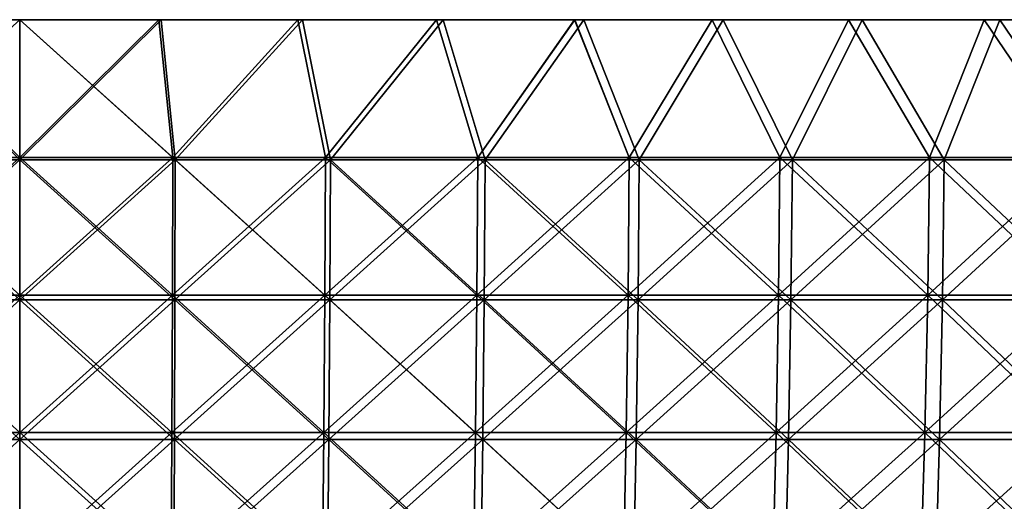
# Model space of a CAD drawing. Header units: millimetres. Extents: x -125 to 125, y 3898 to 4025.
# Tile 247 of 256: x 0 to 31, y 4010 to 4025. Entities that reach past the tile are written whole.
import ezdxf

# ---------------------------------------------------------------- set-up
doc = ezdxf.new("R2010")
doc.units = ezdxf.units.MM
doc.header["$LTSCALE"] = 2.2935
for name, color, linetype in [('1', 7, 'CONTINUOUS'), ('2', 7, 'CONTINUOUS'), ('3', 7, 'CONTINUOUS'), ('4', 7, 'CONTINUOUS'), ('5', 7, 'CONTINUOUS')]:
    doc.layers.add(name, color=color, linetype=linetype)

msp = doc.modelspace()

# ---------------------------------------------------------------- linework, layer by layer
at = {"layer": '1', "color": 36, "linetype": 'Continuous', "true_color": 0x833d1e}
for points in [[(-17.789, 4025, -123.728), (-22.194, 4025, -123.014), (17.789, 4025, -123.728), (-17.789, 4025, -123.728)], [(-22.194, 4025, -123.014), (0, 4025, -123.014), (17.789, 4025, -123.728), (-22.194, 4025, -123.014)], [(0, 4025, -123), (-22.194, 4025, -123.014), (-4.39, 4025, -122.922), (0, 4025, -123)], [(-22.194, 4025, -123.014), (0, 4025, -123), (0, 4025, -123.014), (-22.194, 4025, -123.014)], [(-13.362, 4025, -124.284), (-17.789, 4025, -123.728), (13.362, 4025, -124.284), (-13.362, 4025, -124.284)], [(13.362, 4025, -124.284), (-17.789, 4025, -123.728), (17.789, 4025, -123.728), (13.362, 4025, -124.284)], [(17.789, 4025, 123.728), (22.194, 4025, 123.014), (-17.789, 4025, 123.728), (17.789, 4025, 123.728)], [(22.194, 4025, 123.014), (0, 4025, 123.014), (-17.789, 4025, 123.728), (22.194, 4025, 123.014)], [(-13.362, 4025, 124.284), (17.789, 4025, 123.728), (-17.789, 4025, 123.728), (-13.362, 4025, 124.284)], [(-8.917, 4025, -124.682), (-13.362, 4025, -124.284), (8.917, 4025, -124.682), (-8.917, 4025, -124.682)], [(8.917, 4025, -124.682), (-13.362, 4025, -124.284), (13.362, 4025, -124.284), (8.917, 4025, -124.682)], [(13.362, 4025, 124.284), (17.789, 4025, 123.728), (-13.362, 4025, 124.284), (13.362, 4025, 124.284)], [(-8.917, 4025, 124.682), (13.362, 4025, 124.284), (-13.362, 4025, 124.284), (-8.917, 4025, 124.682)], [(-4.462, 4025, -124.92), (-8.917, 4025, -124.682), (4.462, 4025, -124.92), (-4.462, 4025, -124.92)], [(4.462, 4025, -124.92), (-8.917, 4025, -124.682), (8.917, 4025, -124.682), (4.462, 4025, -124.92)], [(8.917, 4025, 124.682), (13.362, 4025, 124.284), (-8.917, 4025, 124.682), (8.917, 4025, 124.682)], [(-4.462, 4025, 124.92), (8.917, 4025, 124.682), (-8.917, 4025, 124.682), (-4.462, 4025, 124.92)], [(0, 4025, -125), (-4.462, 4025, -124.92), (4.462, 4025, -124.92), (0, 4025, -125)], [(4.462, 4025, 124.92), (8.917, 4025, 124.682), (-4.462, 4025, 124.92), (4.462, 4025, 124.92)], [(0, 4025, 125), (4.462, 4025, 124.92), (-4.462, 4025, 124.92), (0, 4025, 125)], [(22.194, 4025, -123.014), (0, 4025, -123.014), (0, 4025, -123), (22.194, 4025, -123.014)], [(4.39, 4025, -122.922), (22.194, 4025, -123.014), (0, 4025, -123), (4.39, 4025, -122.922)], [(0, 4025, 123), (22.194, 4025, 123.014), (4.39, 4025, 122.922), (0, 4025, 123)], [(22.194, 4025, -123.014), (17.789, 4025, -123.728), (0, 4025, -123.014), (22.194, 4025, -123.014)], [(22.194, 4025, 123.014), (0, 4025, 123), (0, 4025, 123.014), (22.194, 4025, 123.014)], [(8.775, 4025, -122.687), (22.194, 4025, -123.014), (4.39, 4025, -122.922), (8.775, 4025, -122.687)], [(22.194, 4025, 123.014), (26.571, 4025, 122.143), (4.39, 4025, 122.922), (22.194, 4025, 123.014)], [(4.39, 4025, 122.922), (26.571, 4025, 122.143), (8.774, 4025, 122.687), (4.39, 4025, 122.922)], [(8.774, 4025, 122.687), (26.571, 4025, 122.143), (13.148, 4025, 122.295), (8.774, 4025, 122.687)], [(13.148, 4025, -122.295), (22.194, 4025, -123.014), (8.775, 4025, -122.687), (13.148, 4025, -122.295)], [(26.571, 4025, -122.143), (22.194, 4025, -123.014), (13.148, 4025, -122.295), (26.571, 4025, -122.143)], [(17.504, 4025, -121.748), (26.571, 4025, -122.143), (13.148, 4025, -122.295), (17.504, 4025, -121.748)], [(13.148, 4025, 122.295), (26.571, 4025, 122.143), (17.505, 4025, 121.748), (13.148, 4025, 122.295)], [(30.913, 4025, -121.117), (26.571, 4025, -122.143), (17.504, 4025, -121.748), (30.913, 4025, -121.117)], [(21.838, 4025, -121.046), (30.913, 4025, -121.117), (17.504, 4025, -121.748), (21.838, 4025, -121.046)], [(26.571, 4025, 122.143), (30.913, 4025, 121.117), (17.505, 4025, 121.748), (26.571, 4025, 122.143)], [(17.505, 4025, 121.748), (30.913, 4025, 121.117), (21.84, 4025, 121.046), (17.505, 4025, 121.748)], [(26.146, 4025, -120.189), (30.913, 4025, -121.117), (21.838, 4025, -121.046), (26.146, 4025, -120.189)], [(30.913, 4025, 121.117), (35.217, 4025, 119.937), (21.84, 4025, 121.046), (30.913, 4025, 121.117)], [(21.84, 4025, 121.046), (35.217, 4025, 119.937), (26.146, 4025, 120.189), (21.84, 4025, 121.046)], [(35.217, 4025, -119.937), (30.913, 4025, -121.117), (26.146, 4025, -120.189), (35.217, 4025, -119.937)], [(30.419, 4025, -119.179), (35.217, 4025, -119.937), (26.146, 4025, -120.189), (30.419, 4025, -119.179)], [(26.146, 4025, 120.189), (35.217, 4025, 119.937), (30.419, 4025, 119.179), (26.146, 4025, 120.189)], [(39.475, 4025, -118.603), (35.217, 4025, -119.937), (30.419, 4025, -119.179), (39.475, 4025, -118.603)], [(34.654, 4025, -118.017), (39.475, 4025, -118.603), (30.419, 4025, -119.179), (34.654, 4025, -118.017)], [(35.217, 4025, 119.937), (39.475, 4025, 118.603), (30.419, 4025, 119.179), (35.217, 4025, 119.937)], [(30.419, 4025, 119.179), (39.475, 4025, 118.603), (34.653, 4025, 118.018), (30.419, 4025, 119.179)]]:
    msp.add_3dface(points, dxfattribs=at)
at = {"layer": '2', "color": 36, "linetype": 'Continuous', "true_color": 0x833d1e}
for points in [[(-4.462, 4025, 124.92), (-4.904, 4020.586, 124.826), (0, 4020.586, 124.922), (-4.462, 4025, 124.92)], [(0, 4025, 125), (-4.462, 4025, 124.92), (0, 4020.586, 124.922), (0, 4025, 125)], [(4.462, 4025, 124.92), (0, 4025, 125), (4.904, 4020.586, 124.826), (4.462, 4025, 124.92)], [(0, 4025, 125), (0, 4020.586, 124.922), (4.904, 4020.586, 124.826), (0, 4025, 125)], [(8.917, 4025, 124.682), (4.462, 4025, 124.92), (4.904, 4020.586, 124.826), (8.917, 4025, 124.682)], [(8.917, 4025, 124.682), (4.904, 4020.586, 124.826), (9.801, 4020.586, 124.537), (8.917, 4025, 124.682)], [(13.362, 4025, 124.284), (8.917, 4025, 124.682), (9.801, 4020.586, 124.537), (13.362, 4025, 124.284)], [(13.362, 4025, 124.284), (9.801, 4020.586, 124.537), (14.683, 4020.586, 124.056), (13.362, 4025, 124.284)], [(17.789, 4025, 123.728), (13.362, 4025, 124.284), (14.683, 4020.586, 124.056), (17.789, 4025, 123.728)], [(17.789, 4025, 123.728), (14.683, 4020.586, 124.056), (19.542, 4020.586, 123.384), (17.789, 4025, 123.728)], [(22.194, 4025, 123.014), (17.789, 4025, 123.728), (19.542, 4020.586, 123.384), (22.194, 4025, 123.014)], [(22.194, 4025, 123.014), (19.542, 4020.586, 123.384), (24.371, 4020.586, 122.522), (22.194, 4025, 123.014)], [(26.571, 4025, 122.143), (22.194, 4025, 123.014), (24.371, 4020.586, 122.522), (26.571, 4025, 122.143)], [(26.571, 4025, 122.143), (24.371, 4020.586, 122.522), (29.162, 4020.586, 121.47), (26.571, 4025, 122.143)], [(30.913, 4025, 121.117), (26.571, 4025, 122.143), (29.162, 4020.586, 121.47), (30.913, 4025, 121.117)], [(30.913, 4025, 121.117), (29.162, 4020.586, 121.47), (33.909, 4020.586, 120.232), (30.913, 4025, 121.117)], [(35.217, 4025, 119.937), (30.913, 4025, 121.117), (33.909, 4020.586, 120.232), (35.217, 4025, 119.937)], [(-4.895, 4016.173, 124.592), (0, 4016.173, 124.688), (-4.904, 4020.586, 124.826), (-4.895, 4016.173, 124.592)], [(-4.904, 4020.586, 124.826), (0, 4016.173, 124.688), (0, 4020.586, 124.922), (-4.904, 4020.586, 124.826)], [(0, 4016.173, 124.688), (4.895, 4016.173, 124.592), (0, 4020.586, 124.922), (0, 4016.173, 124.688)], [(0, 4020.586, 124.922), (4.895, 4016.173, 124.592), (4.904, 4020.586, 124.826), (0, 4020.586, 124.922)], [(4.895, 4016.173, 124.592), (9.783, 4016.173, 124.304), (4.904, 4020.586, 124.826), (4.895, 4016.173, 124.592)], [(4.904, 4020.586, 124.826), (9.783, 4016.173, 124.304), (9.801, 4020.586, 124.537), (4.904, 4020.586, 124.826)], [(9.783, 4016.173, 124.304), (14.655, 4016.173, 123.824), (9.801, 4020.586, 124.537), (9.783, 4016.173, 124.304)], [(9.801, 4020.586, 124.537), (14.655, 4016.173, 123.824), (14.683, 4020.586, 124.056), (9.801, 4020.586, 124.537)], [(14.655, 4016.173, 123.824), (19.505, 4016.173, 123.153), (14.683, 4020.586, 124.056), (14.655, 4016.173, 123.824)], [(14.683, 4020.586, 124.056), (19.505, 4016.173, 123.153), (19.542, 4020.586, 123.384), (14.683, 4020.586, 124.056)], [(19.505, 4016.173, 123.153), (24.325, 4016.173, 122.292), (19.542, 4020.586, 123.384), (19.505, 4016.173, 123.153)], [(19.542, 4020.586, 123.384), (24.325, 4016.173, 122.292), (24.371, 4020.586, 122.522), (19.542, 4020.586, 123.384)], [(24.325, 4016.173, 122.292), (29.108, 4016.173, 121.243), (24.371, 4020.586, 122.522), (24.325, 4016.173, 122.292)], [(24.371, 4020.586, 122.522), (29.108, 4016.173, 121.243), (29.162, 4020.586, 121.47), (24.371, 4020.586, 122.522)], [(29.108, 4016.173, 121.243), (33.845, 4016.173, 120.007), (29.162, 4020.586, 121.47), (29.108, 4016.173, 121.243)], [(29.162, 4020.586, 121.47), (33.845, 4016.173, 120.007), (33.909, 4020.586, 120.232), (29.162, 4020.586, 121.47)], [(-4.88, 4011.771, 124.202), (0, 4011.771, 124.298), (-4.895, 4016.173, 124.592), (-4.88, 4011.771, 124.202)], [(-4.895, 4016.173, 124.592), (0, 4011.771, 124.298), (0, 4016.173, 124.688), (-4.895, 4016.173, 124.592)], [(0, 4011.771, 124.298), (4.88, 4011.771, 124.202), (0, 4016.173, 124.688), (0, 4011.771, 124.298)], [(0, 4016.173, 124.688), (4.88, 4011.771, 124.202), (4.895, 4016.173, 124.592), (0, 4016.173, 124.688)], [(4.88, 4011.771, 124.202), (9.752, 4011.771, 123.915), (4.895, 4016.173, 124.592), (4.88, 4011.771, 124.202)], [(4.895, 4016.173, 124.592), (9.752, 4011.771, 123.915), (9.783, 4016.173, 124.304), (4.895, 4016.173, 124.592)], [(9.752, 4011.771, 123.915), (14.61, 4011.771, 123.436), (9.783, 4016.173, 124.304), (9.752, 4011.771, 123.915)], [(9.783, 4016.173, 124.304), (14.61, 4011.771, 123.436), (14.655, 4016.173, 123.824), (9.783, 4016.173, 124.304)], [(14.61, 4011.771, 123.436), (19.444, 4011.771, 122.768), (14.655, 4016.173, 123.824), (14.61, 4011.771, 123.436)], [(14.655, 4016.173, 123.824), (19.444, 4011.771, 122.768), (19.505, 4016.173, 123.153), (14.655, 4016.173, 123.824)], [(19.444, 4011.771, 122.768), (24.249, 4011.771, 121.91), (19.505, 4016.173, 123.153), (19.444, 4011.771, 122.768)], [(19.505, 4016.173, 123.153), (24.249, 4011.771, 121.91), (24.325, 4016.173, 122.292), (19.505, 4016.173, 123.153)], [(24.249, 4011.771, 121.91), (29.017, 4011.771, 120.864), (24.325, 4016.173, 122.292), (24.249, 4011.771, 121.91)], [(24.325, 4016.173, 122.292), (29.017, 4011.771, 120.864), (29.108, 4016.173, 121.243), (24.325, 4016.173, 122.292)], [(29.017, 4011.771, 120.864), (33.74, 4011.771, 119.631), (29.108, 4016.173, 121.243), (29.017, 4011.771, 120.864)], [(29.108, 4016.173, 121.243), (33.74, 4011.771, 119.631), (33.845, 4016.173, 120.007), (29.108, 4016.173, 121.243)], [(-4.859, 4007.385, 123.657), (0, 4007.385, 123.753), (-4.88, 4011.771, 124.202), (-4.859, 4007.385, 123.657)], [(-4.88, 4011.771, 124.202), (0, 4007.385, 123.753), (0, 4011.771, 124.298), (-4.88, 4011.771, 124.202)], [(0, 4007.385, 123.753), (4.859, 4007.385, 123.657), (0, 4011.771, 124.298), (0, 4007.385, 123.753)], [(0, 4011.771, 124.298), (4.859, 4007.385, 123.657), (4.88, 4011.771, 124.202), (0, 4011.771, 124.298)], [(4.859, 4007.385, 123.657), (9.71, 4007.385, 123.371), (4.88, 4011.771, 124.202), (4.859, 4007.385, 123.657)], [(4.88, 4011.771, 124.202), (9.71, 4007.385, 123.371), (9.752, 4011.771, 123.915), (4.88, 4011.771, 124.202)], [(9.71, 4007.385, 123.371), (14.546, 4007.385, 122.895), (9.752, 4011.771, 123.915), (9.71, 4007.385, 123.371)], [(9.752, 4011.771, 123.915), (14.546, 4007.385, 122.895), (14.61, 4011.771, 123.436), (9.752, 4011.771, 123.915)], [(14.546, 4007.385, 122.895), (19.359, 4007.385, 122.229), (14.61, 4011.771, 123.436), (14.546, 4007.385, 122.895)], [(14.61, 4011.771, 123.436), (19.359, 4007.385, 122.229), (19.444, 4011.771, 122.768), (14.61, 4011.771, 123.436)], [(19.359, 4007.385, 122.229), (24.143, 4007.385, 121.375), (19.444, 4011.771, 122.768), (19.359, 4007.385, 122.229)], [(19.444, 4011.771, 122.768), (24.143, 4007.385, 121.375), (24.249, 4011.771, 121.91), (19.444, 4011.771, 122.768)], [(24.143, 4007.385, 121.375), (28.889, 4007.385, 120.333), (24.249, 4011.771, 121.91), (24.143, 4007.385, 121.375)], [(24.249, 4011.771, 121.91), (28.889, 4007.385, 120.333), (29.017, 4011.771, 120.864), (24.249, 4011.771, 121.91)], [(28.889, 4007.385, 120.333), (33.591, 4007.385, 119.106), (29.017, 4011.771, 120.864), (28.889, 4007.385, 120.333)], [(29.017, 4011.771, 120.864), (33.591, 4007.385, 119.106), (33.74, 4011.771, 119.631), (29.017, 4011.771, 120.864)]]:
    msp.add_3dface(points, dxfattribs=at)
at = {"layer": '3', "color": 36, "linetype": 'Continuous', "true_color": 0x833d1e}
for points in [[(-4.462, 4025, -124.92), (0, 4025, -125), (-4.904, 4020.586, -124.826), (-4.462, 4025, -124.92)], [(0, 4025, -125), (0, 4020.586, -124.922), (-4.904, 4020.586, -124.826), (0, 4025, -125)], [(0, 4025, -125), (4.462, 4025, -124.92), (0, 4020.586, -124.922), (0, 4025, -125)], [(4.462, 4025, -124.92), (4.904, 4020.586, -124.826), (0, 4020.586, -124.922), (4.462, 4025, -124.92)], [(4.462, 4025, -124.92), (8.917, 4025, -124.682), (4.904, 4020.586, -124.826), (4.462, 4025, -124.92)], [(8.917, 4025, -124.682), (9.801, 4020.586, -124.537), (4.904, 4020.586, -124.826), (8.917, 4025, -124.682)], [(8.917, 4025, -124.682), (13.362, 4025, -124.284), (9.801, 4020.586, -124.537), (8.917, 4025, -124.682)], [(13.362, 4025, -124.284), (14.683, 4020.586, -124.056), (9.801, 4020.586, -124.537), (13.362, 4025, -124.284)], [(13.362, 4025, -124.284), (17.789, 4025, -123.728), (14.683, 4020.586, -124.056), (13.362, 4025, -124.284)], [(17.789, 4025, -123.728), (19.542, 4020.586, -123.384), (14.683, 4020.586, -124.056), (17.789, 4025, -123.728)], [(17.789, 4025, -123.728), (22.194, 4025, -123.014), (19.542, 4020.586, -123.384), (17.789, 4025, -123.728)], [(22.194, 4025, -123.014), (24.371, 4020.586, -122.522), (19.542, 4020.586, -123.384), (22.194, 4025, -123.014)], [(22.194, 4025, -123.014), (26.571, 4025, -122.143), (24.371, 4020.586, -122.522), (22.194, 4025, -123.014)], [(26.571, 4025, -122.143), (29.162, 4020.586, -121.47), (24.371, 4020.586, -122.522), (26.571, 4025, -122.143)], [(26.571, 4025, -122.143), (30.913, 4025, -121.117), (29.162, 4020.586, -121.47), (26.571, 4025, -122.143)], [(30.913, 4025, -121.117), (33.909, 4020.586, -120.232), (29.162, 4020.586, -121.47), (30.913, 4025, -121.117)], [(30.913, 4025, -121.117), (35.217, 4025, -119.937), (33.909, 4020.586, -120.232), (30.913, 4025, -121.117)], [(0, 4020.586, -124.922), (-4.895, 4016.173, -124.592), (-4.904, 4020.586, -124.826), (0, 4020.586, -124.922)], [(0, 4016.173, -124.688), (-4.895, 4016.173, -124.592), (0, 4020.586, -124.922), (0, 4016.173, -124.688)], [(4.895, 4016.173, -124.592), (0, 4016.173, -124.688), (4.904, 4020.586, -124.826), (4.895, 4016.173, -124.592)], [(4.904, 4020.586, -124.826), (0, 4016.173, -124.688), (0, 4020.586, -124.922), (4.904, 4020.586, -124.826)], [(9.783, 4016.173, -124.304), (4.895, 4016.173, -124.592), (9.801, 4020.586, -124.537), (9.783, 4016.173, -124.304)], [(9.801, 4020.586, -124.537), (4.895, 4016.173, -124.592), (4.904, 4020.586, -124.826), (9.801, 4020.586, -124.537)], [(14.655, 4016.173, -123.824), (9.783, 4016.173, -124.304), (14.683, 4020.586, -124.056), (14.655, 4016.173, -123.824)], [(14.683, 4020.586, -124.056), (9.783, 4016.173, -124.304), (9.801, 4020.586, -124.537), (14.683, 4020.586, -124.056)], [(19.505, 4016.173, -123.153), (14.655, 4016.173, -123.824), (19.542, 4020.586, -123.384), (19.505, 4016.173, -123.153)], [(19.542, 4020.586, -123.384), (14.655, 4016.173, -123.824), (14.683, 4020.586, -124.056), (19.542, 4020.586, -123.384)], [(24.325, 4016.173, -122.292), (19.505, 4016.173, -123.153), (24.371, 4020.586, -122.522), (24.325, 4016.173, -122.292)], [(24.371, 4020.586, -122.522), (19.505, 4016.173, -123.153), (19.542, 4020.586, -123.384), (24.371, 4020.586, -122.522)], [(29.108, 4016.173, -121.243), (24.325, 4016.173, -122.292), (29.162, 4020.586, -121.47), (29.108, 4016.173, -121.243)], [(29.162, 4020.586, -121.47), (24.325, 4016.173, -122.292), (24.371, 4020.586, -122.522), (29.162, 4020.586, -121.47)], [(33.845, 4016.173, -120.007), (29.108, 4016.173, -121.243), (33.909, 4020.586, -120.232), (33.845, 4016.173, -120.007)], [(33.909, 4020.586, -120.232), (29.108, 4016.173, -121.243), (29.162, 4020.586, -121.47), (33.909, 4020.586, -120.232)], [(0, 4016.173, -124.688), (-4.88, 4011.771, -124.202), (-4.895, 4016.173, -124.592), (0, 4016.173, -124.688)], [(0, 4011.771, -124.298), (-4.88, 4011.771, -124.202), (0, 4016.173, -124.688), (0, 4011.771, -124.298)], [(4.88, 4011.771, -124.202), (0, 4011.771, -124.298), (4.895, 4016.173, -124.592), (4.88, 4011.771, -124.202)], [(4.895, 4016.173, -124.592), (0, 4011.771, -124.298), (0, 4016.173, -124.688), (4.895, 4016.173, -124.592)], [(9.752, 4011.771, -123.915), (4.88, 4011.771, -124.202), (9.783, 4016.173, -124.304), (9.752, 4011.771, -123.915)], [(9.783, 4016.173, -124.304), (4.88, 4011.771, -124.202), (4.895, 4016.173, -124.592), (9.783, 4016.173, -124.304)], [(14.61, 4011.771, -123.436), (9.752, 4011.771, -123.915), (14.655, 4016.173, -123.824), (14.61, 4011.771, -123.436)], [(14.655, 4016.173, -123.824), (9.752, 4011.771, -123.915), (9.783, 4016.173, -124.304), (14.655, 4016.173, -123.824)], [(19.444, 4011.771, -122.768), (14.61, 4011.771, -123.436), (19.505, 4016.173, -123.153), (19.444, 4011.771, -122.768)], [(19.505, 4016.173, -123.153), (14.61, 4011.771, -123.436), (14.655, 4016.173, -123.824), (19.505, 4016.173, -123.153)], [(24.249, 4011.771, -121.91), (19.444, 4011.771, -122.768), (24.325, 4016.173, -122.292), (24.249, 4011.771, -121.91)], [(24.325, 4016.173, -122.292), (19.444, 4011.771, -122.768), (19.505, 4016.173, -123.153), (24.325, 4016.173, -122.292)], [(29.017, 4011.771, -120.864), (24.249, 4011.771, -121.91), (29.108, 4016.173, -121.243), (29.017, 4011.771, -120.864)], [(29.108, 4016.173, -121.243), (24.249, 4011.771, -121.91), (24.325, 4016.173, -122.292), (29.108, 4016.173, -121.243)], [(33.74, 4011.771, -119.631), (29.017, 4011.771, -120.864), (33.845, 4016.173, -120.007), (33.74, 4011.771, -119.631)], [(33.845, 4016.173, -120.007), (29.017, 4011.771, -120.864), (29.108, 4016.173, -121.243), (33.845, 4016.173, -120.007)], [(0, 4011.771, -124.298), (-4.859, 4007.385, -123.657), (-4.88, 4011.771, -124.202), (0, 4011.771, -124.298)], [(0, 4007.385, -123.753), (-4.859, 4007.385, -123.657), (0, 4011.771, -124.298), (0, 4007.385, -123.753)], [(4.859, 4007.385, -123.657), (0, 4007.385, -123.753), (4.88, 4011.771, -124.202), (4.859, 4007.385, -123.657)], [(4.88, 4011.771, -124.202), (0, 4007.385, -123.753), (0, 4011.771, -124.298), (4.88, 4011.771, -124.202)], [(9.71, 4007.385, -123.371), (4.859, 4007.385, -123.657), (9.752, 4011.771, -123.915), (9.71, 4007.385, -123.371)], [(9.752, 4011.771, -123.915), (4.859, 4007.385, -123.657), (4.88, 4011.771, -124.202), (9.752, 4011.771, -123.915)], [(14.546, 4007.385, -122.895), (9.71, 4007.385, -123.371), (14.61, 4011.771, -123.436), (14.546, 4007.385, -122.895)], [(14.61, 4011.771, -123.436), (9.71, 4007.385, -123.371), (9.752, 4011.771, -123.915), (14.61, 4011.771, -123.436)], [(19.359, 4007.385, -122.229), (14.546, 4007.385, -122.895), (19.444, 4011.771, -122.768), (19.359, 4007.385, -122.229)], [(19.444, 4011.771, -122.768), (14.546, 4007.385, -122.895), (14.61, 4011.771, -123.436), (19.444, 4011.771, -122.768)], [(24.143, 4007.385, -121.375), (19.359, 4007.385, -122.229), (24.249, 4011.771, -121.91), (24.143, 4007.385, -121.375)], [(24.249, 4011.771, -121.91), (19.359, 4007.385, -122.229), (19.444, 4011.771, -122.768), (24.249, 4011.771, -121.91)], [(28.889, 4007.385, -120.333), (24.143, 4007.385, -121.375), (29.017, 4011.771, -120.864), (28.889, 4007.385, -120.333)], [(29.017, 4011.771, -120.864), (24.143, 4007.385, -121.375), (24.249, 4011.771, -121.91), (29.017, 4011.771, -120.864)], [(33.591, 4007.385, -119.106), (28.889, 4007.385, -120.333), (33.74, 4011.771, -119.631), (33.591, 4007.385, -119.106)], [(33.74, 4011.771, -119.631), (28.889, 4007.385, -120.333), (29.017, 4011.771, -120.864), (33.74, 4011.771, -119.631)]]:
    msp.add_3dface(points, dxfattribs=at)
at = {"layer": '4', "color": 36, "linetype": 'Continuous', "true_color": 0x833d1e}
for points in [[(-4.39, 4025, -122.922), (-4.826, 4020.659, -122.829), (0, 4020.659, -122.923), (-4.39, 4025, -122.922)], [(0, 4025, -123), (-4.39, 4025, -122.922), (0, 4020.659, -122.923), (0, 4025, -123)], [(4.39, 4025, -122.922), (0, 4025, -123), (4.826, 4020.659, -122.829), (4.39, 4025, -122.922)], [(0, 4025, -123), (0, 4020.659, -122.923), (4.826, 4020.659, -122.829), (0, 4025, -123)], [(8.775, 4025, -122.687), (4.39, 4025, -122.922), (4.826, 4020.659, -122.829), (8.775, 4025, -122.687)], [(8.775, 4025, -122.687), (4.826, 4020.659, -122.829), (9.644, 4020.659, -122.544), (8.775, 4025, -122.687)], [(13.148, 4025, -122.295), (8.775, 4025, -122.687), (9.644, 4020.659, -122.544), (13.148, 4025, -122.295)], [(13.148, 4025, -122.295), (9.644, 4020.659, -122.544), (14.448, 4020.659, -122.071), (13.148, 4025, -122.295)], [(17.504, 4025, -121.748), (13.148, 4025, -122.295), (14.448, 4020.659, -122.071), (17.504, 4025, -121.748)], [(17.504, 4025, -121.748), (14.448, 4020.659, -122.071), (19.229, 4020.659, -121.41), (17.504, 4025, -121.748)], [(21.838, 4025, -121.046), (17.504, 4025, -121.748), (19.229, 4020.659, -121.41), (21.838, 4025, -121.046)], [(21.838, 4025, -121.046), (19.229, 4020.659, -121.41), (23.981, 4020.659, -120.561), (21.838, 4025, -121.046)], [(26.146, 4025, -120.189), (21.838, 4025, -121.046), (23.981, 4020.659, -120.561), (26.146, 4025, -120.189)], [(26.146, 4025, -120.189), (23.981, 4020.659, -120.561), (28.696, 4020.659, -119.527), (26.146, 4025, -120.189)], [(30.419, 4025, -119.179), (26.146, 4025, -120.189), (28.696, 4020.659, -119.527), (30.419, 4025, -119.179)], [(30.419, 4025, -119.179), (28.696, 4020.659, -119.527), (33.366, 4020.659, -118.308), (30.419, 4025, -119.179)], [(34.654, 4025, -118.017), (30.419, 4025, -119.179), (33.366, 4020.659, -118.308), (34.654, 4025, -118.017)], [(-4.817, 4016.319, -122.599), (0, 4016.319, -122.693), (-4.826, 4020.659, -122.829), (-4.817, 4016.319, -122.599)], [(-4.826, 4020.659, -122.829), (0, 4016.319, -122.693), (0, 4020.659, -122.923), (-4.826, 4020.659, -122.829)], [(0, 4016.319, -122.693), (4.817, 4016.319, -122.599), (0, 4020.659, -122.923), (0, 4016.319, -122.693)], [(0, 4020.659, -122.923), (4.817, 4016.319, -122.599), (4.826, 4020.659, -122.829), (0, 4020.659, -122.923)], [(4.817, 4016.319, -122.599), (9.626, 4016.319, -122.315), (4.826, 4020.659, -122.829), (4.817, 4016.319, -122.599)], [(4.826, 4020.659, -122.829), (9.626, 4016.319, -122.315), (9.644, 4020.659, -122.544), (4.826, 4020.659, -122.829)], [(9.626, 4016.319, -122.315), (14.421, 4016.319, -121.843), (9.644, 4020.659, -122.544), (9.626, 4016.319, -122.315)], [(9.644, 4020.659, -122.544), (14.421, 4016.319, -121.843), (14.448, 4020.659, -122.071), (9.644, 4020.659, -122.544)], [(14.421, 4016.319, -121.843), (19.193, 4016.319, -121.183), (14.448, 4020.659, -122.071), (14.421, 4016.319, -121.843)], [(14.448, 4020.659, -122.071), (19.193, 4016.319, -121.183), (19.229, 4020.659, -121.41), (14.448, 4020.659, -122.071)], [(19.193, 4016.319, -121.183), (23.936, 4016.319, -120.336), (19.229, 4020.659, -121.41), (19.193, 4016.319, -121.183)], [(19.229, 4020.659, -121.41), (23.936, 4016.319, -120.336), (23.981, 4020.659, -120.561), (19.229, 4020.659, -121.41)], [(23.936, 4016.319, -120.336), (28.642, 4016.319, -119.303), (23.981, 4020.659, -120.561), (23.936, 4016.319, -120.336)], [(23.981, 4020.659, -120.561), (28.642, 4016.319, -119.303), (28.696, 4020.659, -119.527), (23.981, 4020.659, -120.561)], [(28.642, 4016.319, -119.303), (33.304, 4016.319, -118.087), (28.696, 4020.659, -119.527), (28.642, 4016.319, -119.303)], [(28.696, 4020.659, -119.527), (33.304, 4016.319, -118.087), (33.366, 4020.659, -118.308), (28.696, 4020.659, -119.527)], [(-4.802, 4011.99, -122.216), (0, 4011.99, -122.31), (-4.817, 4016.319, -122.599), (-4.802, 4011.99, -122.216)], [(-4.817, 4016.319, -122.599), (0, 4011.99, -122.31), (0, 4016.319, -122.693), (-4.817, 4016.319, -122.599)], [(0, 4011.99, -122.31), (4.802, 4011.99, -122.216), (0, 4016.319, -122.693), (0, 4011.99, -122.31)], [(0, 4016.319, -122.693), (4.802, 4011.99, -122.216), (4.817, 4016.319, -122.599), (0, 4016.319, -122.693)], [(4.802, 4011.99, -122.216), (9.596, 4011.99, -121.933), (4.817, 4016.319, -122.599), (4.802, 4011.99, -122.216)], [(4.817, 4016.319, -122.599), (9.596, 4011.99, -121.933), (9.626, 4016.319, -122.315), (4.817, 4016.319, -122.599)], [(9.596, 4011.99, -121.933), (14.376, 4011.99, -121.462), (9.626, 4016.319, -122.315), (9.596, 4011.99, -121.933)], [(9.626, 4016.319, -122.315), (14.376, 4011.99, -121.462), (14.421, 4016.319, -121.843), (9.626, 4016.319, -122.315)], [(14.376, 4011.99, -121.462), (19.133, 4011.99, -120.804), (14.421, 4016.319, -121.843), (14.376, 4011.99, -121.462)], [(14.421, 4016.319, -121.843), (19.133, 4011.99, -120.804), (19.193, 4016.319, -121.183), (14.421, 4016.319, -121.843)], [(19.133, 4011.99, -120.804), (23.861, 4011.99, -119.96), (19.193, 4016.319, -121.183), (19.133, 4011.99, -120.804)], [(19.193, 4016.319, -121.183), (23.861, 4011.99, -119.96), (23.936, 4016.319, -120.336), (19.193, 4016.319, -121.183)], [(23.861, 4011.99, -119.96), (28.553, 4011.99, -118.931), (23.936, 4016.319, -120.336), (23.861, 4011.99, -119.96)], [(23.936, 4016.319, -120.336), (28.553, 4011.99, -118.931), (28.642, 4016.319, -119.303), (23.936, 4016.319, -120.336)], [(28.553, 4011.99, -118.931), (33.2, 4011.99, -117.718), (28.642, 4016.319, -119.303), (28.553, 4011.99, -118.931)], [(28.642, 4016.319, -119.303), (33.2, 4011.99, -117.718), (33.304, 4016.319, -118.087), (28.642, 4016.319, -119.303)], [(-4.781, 4007.677, -121.68), (0, 4007.677, -121.774), (-4.802, 4011.99, -122.216), (-4.781, 4007.677, -121.68)], [(-4.802, 4011.99, -122.216), (0, 4007.677, -121.774), (0, 4011.99, -122.31), (-4.802, 4011.99, -122.216)], [(0, 4007.677, -121.774), (4.781, 4007.677, -121.68), (0, 4011.99, -122.31), (0, 4007.677, -121.774)], [(0, 4011.99, -122.31), (4.781, 4007.677, -121.68), (4.802, 4011.99, -122.216), (0, 4011.99, -122.31)], [(4.781, 4007.677, -121.68), (9.554, 4007.677, -121.399), (4.802, 4011.99, -122.216), (4.781, 4007.677, -121.68)], [(4.802, 4011.99, -122.216), (9.554, 4007.677, -121.399), (9.596, 4011.99, -121.933), (4.802, 4011.99, -122.216)], [(9.554, 4007.677, -121.399), (14.313, 4007.677, -120.93), (9.596, 4011.99, -121.933), (9.554, 4007.677, -121.399)], [(9.596, 4011.99, -121.933), (14.313, 4007.677, -120.93), (14.376, 4011.99, -121.462), (9.596, 4011.99, -121.933)], [(14.313, 4007.677, -120.93), (19.05, 4007.677, -120.275), (14.376, 4011.99, -121.462), (14.313, 4007.677, -120.93)], [(14.376, 4011.99, -121.462), (19.05, 4007.677, -120.275), (19.133, 4011.99, -120.804), (14.376, 4011.99, -121.462)], [(19.05, 4007.677, -120.275), (23.757, 4007.677, -119.434), (19.133, 4011.99, -120.804), (19.05, 4007.677, -120.275)], [(19.133, 4011.99, -120.804), (23.757, 4007.677, -119.434), (23.861, 4011.99, -119.96), (19.133, 4011.99, -120.804)], [(23.757, 4007.677, -119.434), (28.428, 4007.677, -118.409), (23.861, 4011.99, -119.96), (23.757, 4007.677, -119.434)], [(23.861, 4011.99, -119.96), (28.428, 4007.677, -118.409), (28.553, 4011.99, -118.931), (23.861, 4011.99, -119.96)], [(28.428, 4007.677, -118.409), (33.054, 4007.677, -117.202), (28.553, 4011.99, -118.931), (28.428, 4007.677, -118.409)], [(28.553, 4011.99, -118.931), (33.054, 4007.677, -117.202), (33.2, 4011.99, -117.718), (28.553, 4011.99, -118.931)]]:
    msp.add_3dface(points, dxfattribs=at)
at = {"layer": '5', "color": 36, "linetype": 'Continuous', "true_color": 0x833d1e}
for points in [[(0, 4025, 123), (0, 4020.659, 122.923), (-4.826, 4020.659, 122.829), (0, 4025, 123)], [(0, 4025, 123), (4.39, 4025, 122.922), (0, 4020.659, 122.923), (0, 4025, 123)], [(4.39, 4025, 122.922), (4.826, 4020.659, 122.829), (0, 4020.659, 122.923), (4.39, 4025, 122.922)], [(4.39, 4025, 122.922), (8.774, 4025, 122.687), (4.826, 4020.659, 122.829), (4.39, 4025, 122.922)], [(8.774, 4025, 122.687), (9.644, 4020.659, 122.544), (4.826, 4020.659, 122.829), (8.774, 4025, 122.687)], [(8.774, 4025, 122.687), (13.148, 4025, 122.295), (9.644, 4020.659, 122.544), (8.774, 4025, 122.687)], [(13.148, 4025, 122.295), (14.448, 4020.659, 122.071), (9.644, 4020.659, 122.544), (13.148, 4025, 122.295)], [(13.148, 4025, 122.295), (17.505, 4025, 121.748), (14.448, 4020.659, 122.071), (13.148, 4025, 122.295)], [(17.505, 4025, 121.748), (19.229, 4020.659, 121.41), (14.448, 4020.659, 122.071), (17.505, 4025, 121.748)], [(17.505, 4025, 121.748), (21.84, 4025, 121.046), (19.229, 4020.659, 121.41), (17.505, 4025, 121.748)], [(21.84, 4025, 121.046), (23.981, 4020.659, 120.561), (19.229, 4020.659, 121.41), (21.84, 4025, 121.046)], [(21.84, 4025, 121.046), (26.146, 4025, 120.189), (23.981, 4020.659, 120.561), (21.84, 4025, 121.046)], [(26.146, 4025, 120.189), (28.696, 4020.659, 119.527), (23.981, 4020.659, 120.561), (26.146, 4025, 120.189)], [(26.146, 4025, 120.189), (30.419, 4025, 119.179), (28.696, 4020.659, 119.527), (26.146, 4025, 120.189)], [(30.419, 4025, 119.179), (33.366, 4020.659, 118.308), (28.696, 4020.659, 119.527), (30.419, 4025, 119.179)], [(30.419, 4025, 119.179), (34.653, 4025, 118.018), (33.366, 4020.659, 118.308), (30.419, 4025, 119.179)], [(0, 4020.659, 122.923), (-4.817, 4016.319, 122.599), (-4.826, 4020.659, 122.829), (0, 4020.659, 122.923)], [(0, 4016.319, 122.693), (-4.817, 4016.319, 122.599), (0, 4020.659, 122.923), (0, 4016.319, 122.693)], [(4.817, 4016.319, 122.599), (0, 4016.319, 122.693), (4.826, 4020.659, 122.829), (4.817, 4016.319, 122.599)], [(4.826, 4020.659, 122.829), (0, 4016.319, 122.693), (0, 4020.659, 122.923), (4.826, 4020.659, 122.829)], [(9.626, 4016.319, 122.315), (4.817, 4016.319, 122.599), (9.644, 4020.659, 122.544), (9.626, 4016.319, 122.315)], [(9.644, 4020.659, 122.544), (4.817, 4016.319, 122.599), (4.826, 4020.659, 122.829), (9.644, 4020.659, 122.544)], [(14.421, 4016.319, 121.843), (9.626, 4016.319, 122.315), (14.448, 4020.659, 122.071), (14.421, 4016.319, 121.843)], [(14.448, 4020.659, 122.071), (9.626, 4016.319, 122.315), (9.644, 4020.659, 122.544), (14.448, 4020.659, 122.071)], [(19.193, 4016.319, 121.183), (14.421, 4016.319, 121.843), (19.229, 4020.659, 121.41), (19.193, 4016.319, 121.183)], [(19.229, 4020.659, 121.41), (14.421, 4016.319, 121.843), (14.448, 4020.659, 122.071), (19.229, 4020.659, 121.41)], [(23.936, 4016.319, 120.336), (19.193, 4016.319, 121.183), (23.981, 4020.659, 120.561), (23.936, 4016.319, 120.336)], [(23.981, 4020.659, 120.561), (19.193, 4016.319, 121.183), (19.229, 4020.659, 121.41), (23.981, 4020.659, 120.561)], [(28.642, 4016.319, 119.303), (23.936, 4016.319, 120.336), (28.696, 4020.659, 119.527), (28.642, 4016.319, 119.303)], [(28.696, 4020.659, 119.527), (23.936, 4016.319, 120.336), (23.981, 4020.659, 120.561), (28.696, 4020.659, 119.527)], [(33.304, 4016.319, 118.087), (28.642, 4016.319, 119.303), (33.366, 4020.659, 118.308), (33.304, 4016.319, 118.087)], [(33.366, 4020.659, 118.308), (28.642, 4016.319, 119.303), (28.696, 4020.659, 119.527), (33.366, 4020.659, 118.308)], [(0, 4016.319, 122.693), (-4.802, 4011.99, 122.216), (-4.817, 4016.319, 122.599), (0, 4016.319, 122.693)], [(0, 4011.99, 122.31), (-4.802, 4011.99, 122.216), (0, 4016.319, 122.693), (0, 4011.99, 122.31)], [(4.802, 4011.99, 122.216), (0, 4011.99, 122.31), (4.817, 4016.319, 122.599), (4.802, 4011.99, 122.216)], [(4.817, 4016.319, 122.599), (0, 4011.99, 122.31), (0, 4016.319, 122.693), (4.817, 4016.319, 122.599)], [(9.596, 4011.99, 121.933), (4.802, 4011.99, 122.216), (9.626, 4016.319, 122.315), (9.596, 4011.99, 121.933)], [(9.626, 4016.319, 122.315), (4.802, 4011.99, 122.216), (4.817, 4016.319, 122.599), (9.626, 4016.319, 122.315)], [(14.376, 4011.99, 121.462), (9.596, 4011.99, 121.933), (14.421, 4016.319, 121.843), (14.376, 4011.99, 121.462)], [(14.421, 4016.319, 121.843), (9.596, 4011.99, 121.933), (9.626, 4016.319, 122.315), (14.421, 4016.319, 121.843)], [(19.133, 4011.99, 120.804), (14.376, 4011.99, 121.462), (19.193, 4016.319, 121.183), (19.133, 4011.99, 120.804)], [(19.193, 4016.319, 121.183), (14.376, 4011.99, 121.462), (14.421, 4016.319, 121.843), (19.193, 4016.319, 121.183)], [(23.861, 4011.99, 119.96), (19.133, 4011.99, 120.804), (23.936, 4016.319, 120.336), (23.861, 4011.99, 119.96)], [(23.936, 4016.319, 120.336), (19.133, 4011.99, 120.804), (19.193, 4016.319, 121.183), (23.936, 4016.319, 120.336)], [(28.553, 4011.99, 118.931), (23.861, 4011.99, 119.96), (28.642, 4016.319, 119.303), (28.553, 4011.99, 118.931)], [(28.642, 4016.319, 119.303), (23.861, 4011.99, 119.96), (23.936, 4016.319, 120.336), (28.642, 4016.319, 119.303)], [(33.2, 4011.99, 117.718), (28.553, 4011.99, 118.931), (33.304, 4016.319, 118.087), (33.2, 4011.99, 117.718)], [(33.304, 4016.319, 118.087), (28.553, 4011.99, 118.931), (28.642, 4016.319, 119.303), (33.304, 4016.319, 118.087)], [(0, 4011.99, 122.31), (-4.781, 4007.677, 121.68), (-4.802, 4011.99, 122.216), (0, 4011.99, 122.31)], [(0, 4007.677, 121.774), (-4.781, 4007.677, 121.68), (0, 4011.99, 122.31), (0, 4007.677, 121.774)], [(4.781, 4007.677, 121.68), (0, 4007.677, 121.774), (4.802, 4011.99, 122.216), (4.781, 4007.677, 121.68)], [(4.802, 4011.99, 122.216), (0, 4007.677, 121.774), (0, 4011.99, 122.31), (4.802, 4011.99, 122.216)], [(9.554, 4007.677, 121.399), (4.781, 4007.677, 121.68), (9.596, 4011.99, 121.933), (9.554, 4007.677, 121.399)], [(9.596, 4011.99, 121.933), (4.781, 4007.677, 121.68), (4.802, 4011.99, 122.216), (9.596, 4011.99, 121.933)], [(14.313, 4007.677, 120.93), (9.554, 4007.677, 121.399), (14.376, 4011.99, 121.462), (14.313, 4007.677, 120.93)], [(14.376, 4011.99, 121.462), (9.554, 4007.677, 121.399), (9.596, 4011.99, 121.933), (14.376, 4011.99, 121.462)], [(19.05, 4007.677, 120.275), (14.313, 4007.677, 120.93), (19.133, 4011.99, 120.804), (19.05, 4007.677, 120.275)], [(19.133, 4011.99, 120.804), (14.313, 4007.677, 120.93), (14.376, 4011.99, 121.462), (19.133, 4011.99, 120.804)], [(23.757, 4007.677, 119.434), (19.05, 4007.677, 120.275), (23.861, 4011.99, 119.96), (23.757, 4007.677, 119.434)], [(23.861, 4011.99, 119.96), (19.05, 4007.677, 120.275), (19.133, 4011.99, 120.804), (23.861, 4011.99, 119.96)], [(28.428, 4007.677, 118.409), (23.757, 4007.677, 119.434), (28.553, 4011.99, 118.931), (28.428, 4007.677, 118.409)], [(28.553, 4011.99, 118.931), (23.757, 4007.677, 119.434), (23.861, 4011.99, 119.96), (28.553, 4011.99, 118.931)], [(33.054, 4007.677, 117.202), (28.428, 4007.677, 118.409), (33.2, 4011.99, 117.718), (33.054, 4007.677, 117.202)], [(33.2, 4011.99, 117.718), (28.428, 4007.677, 118.409), (28.553, 4011.99, 118.931), (33.2, 4011.99, 117.718)]]:
    msp.add_3dface(points, dxfattribs=at)

doc.saveas('drawing.dxf')
